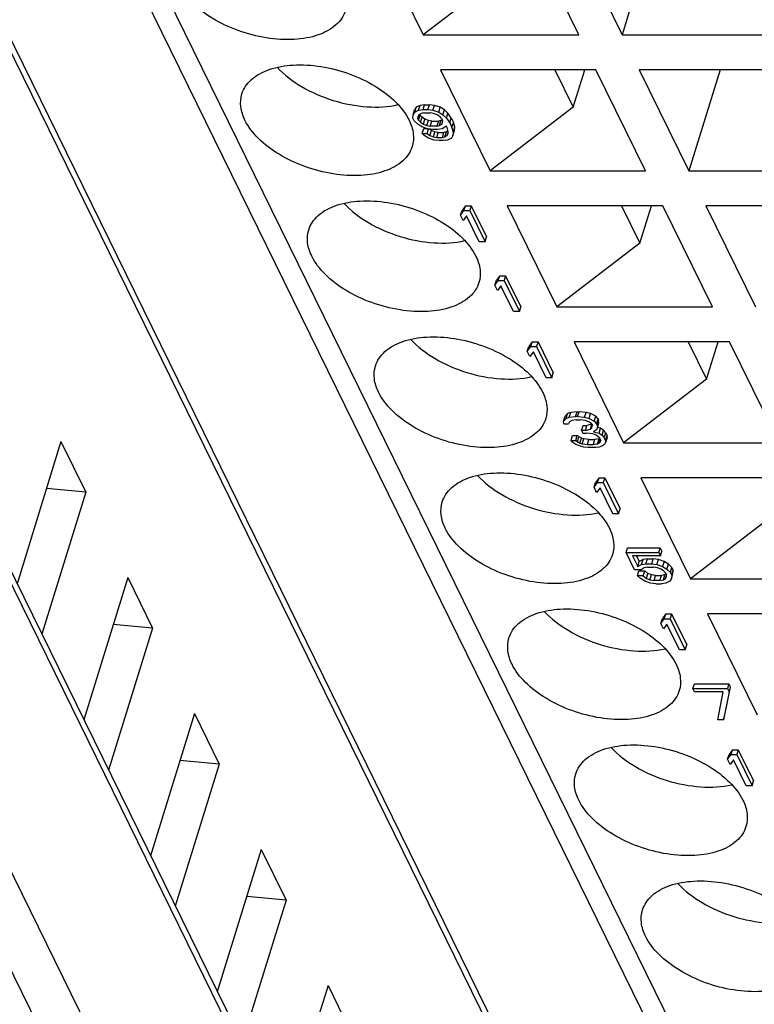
# Model space of a CAD drawing. Header units: millimetres. Extents: x 0 to 420, y 0 to 297.
# Tile 53 of 124: x 182.4 to 188.27, y 38.55 to 46.43. Entities that reach past the tile are written whole.
import ezdxf

# ---------------------------------------------------------------- set-up
doc = ezdxf.new("R2010")
doc.units = ezdxf.units.MM
doc.header["$LTSCALE"] = 23.1
doc.layers.get('0').update_dxf_attribs({"linetype": 'CONTINUOUS'})

msp = doc.modelspace()

# ---------------------------------------------------------------- linework, layer by layer
at = {"color": 9, "linetype": 'CONTINUOUS'}
for p, q in [((190.36924, 32.39635), (176.98334, 59.67393)), ((187.92874, 34.75102), (177.03874, 56.9425)), ((187.34083, 31.70123), (176.29831, 54.20351)), ((175.80037, 52.91393), (186.9649, 30.163)), ((186.67412, 29.96717), (175.50959, 52.71809))]:
    msp.add_line(p, q, dxfattribs=at)
at = {"color": 7, "linetype": 'CONTINUOUS'}
for p, q in [((177.03291, 57.05264), (187.9229, 34.86116)), ((176.2926, 54.31144), (187.33511, 31.80916)), ((191.2667, 30.93774), (181.65788, 50.51846)), ((185.22768, 47.11514), (185.62423, 46.30705)), ((186.86766, 46.30705), (186.4711, 47.11514)), ((186.8165, 47.11514), (187.21305, 46.30705)), ((187.46277, 47.11514), (187.21305, 46.30705)), ((186.28815, 46.81621), (185.62423, 46.30705)), ((185.62423, 46.30705), (186.86766, 46.30705)), ((187.21305, 46.30705), (188.45648, 46.30705)), ((187.00493, 46.02732), (185.7615, 46.02732)), ((185.7615, 46.02732), (186.15805, 45.21923)), ((186.67528, 46.02732), (186.82197, 45.72839)), ((186.82197, 45.72839), (186.91435, 46.02732)), ((187.40148, 45.21923), (187.00493, 46.02732)), ((188.59375, 46.02732), (187.35032, 46.02732)), ((187.35032, 46.02732), (187.74688, 45.21923)), ((187.9966, 46.02732), (187.74688, 45.21923)), ((185.54284, 45.66611), (185.55494, 45.70528)), ((185.54284, 45.66611), (185.55548, 45.68727)), ((185.56759, 45.72644), (185.55494, 45.70528)), ((185.55548, 45.68727), (185.56759, 45.72644)), ((185.55548, 45.68727), (185.58607, 45.70314)), ((185.59818, 45.74231), (185.56759, 45.72644)), ((185.58607, 45.70314), (185.59818, 45.74231)), ((185.58607, 45.70314), (185.62185, 45.70843)), ((185.60673, 45.67669), (185.58889, 45.66611)), ((185.63396, 45.7476), (185.59818, 45.74231)), ((185.62716, 45.68198), (185.60673, 45.67669)), ((185.62185, 45.70843), (185.63396, 45.7476)), ((185.62185, 45.70843), (185.66023, 45.70843)), ((185.62716, 45.68198), (185.68089, 45.68198)), ((185.63396, 45.7476), (185.67233, 45.7476)), ((185.66023, 45.70843), (185.67233, 45.7476)), ((185.66023, 45.70843), (185.70121, 45.70314)), ((185.71331, 45.74231), (185.67233, 45.7476)), ((185.70651, 45.67669), (185.68089, 45.68198)), ((185.70121, 45.70314), (185.71331, 45.74231)), ((185.70121, 45.70314), (185.74737, 45.68727)), ((185.73473, 45.66611), (185.70651, 45.67669)), ((185.75947, 45.72644), (185.71331, 45.74231)), ((185.74737, 45.68727), (185.75947, 45.72644)), ((185.74737, 45.68727), (185.78078, 45.66611)), ((185.79289, 45.70528), (185.75947, 45.72644)), ((185.78078, 45.66611), (185.79289, 45.70528)), ((185.82122, 45.67883), (185.79289, 45.70528)), ((185.80911, 45.63966), (185.82122, 45.67883)), ((185.84707, 45.64179), (185.82122, 45.67883)), ((186.82197, 45.72839), (186.15805, 45.21923)), ((185.54047, 45.63966), (185.54284, 45.66611)), ((185.55086, 45.6185), (185.54047, 45.63966)), ((185.57919, 45.59205), (185.55086, 45.6185)), ((185.58889, 45.66611), (185.58133, 45.65024)), ((185.58133, 45.65024), (185.58144, 45.63437)), ((185.58144, 45.63437), (185.59178, 45.66782)), ((185.58664, 45.62379), (185.58144, 45.63437)), ((185.58664, 45.62379), (185.59874, 45.66295)), ((185.58664, 45.62379), (185.6021, 45.60792)), ((185.59532, 45.66992), (185.59874, 45.66295)), ((185.6142, 45.64708), (185.59874, 45.66295)), ((185.6021, 45.60792), (185.6142, 45.64708)), ((185.6021, 45.60792), (185.62524, 45.59205)), ((185.63734, 45.63121), (185.6142, 45.64708)), ((185.62524, 45.59205), (185.63734, 45.63121)), ((185.66556, 45.62063), (185.63734, 45.63121)), ((185.65346, 45.58147), (185.66556, 45.62063)), ((185.69118, 45.61534), (185.66556, 45.62063)), ((185.67908, 45.57618), (185.69118, 45.61534)), ((185.69118, 45.61534), (185.74491, 45.61534)), ((185.74491, 45.61534), (185.73281, 45.57618)), ((185.75787, 45.65024), (185.73473, 45.66611)), ((185.76534, 45.62063), (185.74491, 45.61534)), ((185.75324, 45.58147), (185.76534, 45.62063)), ((185.77333, 45.63437), (185.75787, 45.65024)), ((185.77675, 45.6274), (185.76534, 45.62063)), ((185.77858, 45.61633), (185.77107, 45.59205)), ((185.77107, 45.59205), (185.77864, 45.60792)), ((185.77333, 45.63437), (185.77852, 45.62379)), ((185.77864, 45.60792), (185.77852, 45.62379)), ((185.78078, 45.66611), (185.80911, 45.63966)), ((185.80911, 45.63966), (185.83496, 45.60263)), ((185.83496, 45.60263), (185.84707, 45.64179)), ((185.83496, 45.60263), (185.85313, 45.5656)), ((185.84707, 45.64179), (185.86524, 45.60476)), ((185.85313, 45.5656), (185.86524, 45.60476)), ((185.87573, 45.56773), (185.86524, 45.60476)), ((185.6126, 45.57089), (185.57919, 45.59205)), ((185.65876, 45.55501), (185.6126, 45.57089)), ((185.61553, 45.51798), (185.62764, 45.55715)), ((185.61553, 45.51798), (185.65391, 45.51798)), ((185.631, 45.50211), (185.61553, 45.51798)), ((185.62524, 45.59205), (185.65346, 45.58147)), ((185.62764, 45.55715), (185.65256, 45.55715)), ((185.65346, 45.58147), (185.67908, 45.57618)), ((185.65391, 45.51798), (185.6651, 45.5542)), ((185.65391, 45.51798), (185.67705, 45.50211)), ((185.69974, 45.54972), (185.65876, 45.55501)), ((185.68915, 45.54128), (185.67153, 45.55337)), ((185.67705, 45.50211), (185.68915, 45.54128)), ((185.73281, 45.57618), (185.67908, 45.57618)), ((185.71737, 45.5307), (185.68915, 45.54128)), ((185.73811, 45.54972), (185.69974, 45.54972)), ((185.70527, 45.49153), (185.71737, 45.5307)), ((185.74299, 45.52541), (185.71737, 45.5307)), ((185.73089, 45.48624), (185.74299, 45.52541)), ((185.73281, 45.57618), (185.75324, 45.58147)), ((185.7739, 45.55501), (185.73811, 45.54972)), ((185.74299, 45.52541), (185.78905, 45.52541)), ((185.75324, 45.58147), (185.77107, 45.59205)), ((185.80956, 45.57618), (185.7739, 45.55501)), ((185.77694, 45.48624), (185.78905, 45.52541)), ((185.80948, 45.5307), (185.78905, 45.52541)), ((185.79737, 45.49153), (185.80948, 45.5307)), ((185.82165, 45.53792), (185.80948, 45.5307)), ((185.81476, 45.5656), (185.80956, 45.57618)), ((185.82266, 45.53385), (185.81476, 45.5656)), ((185.81521, 45.50211), (185.82271, 45.52639)), ((185.81521, 45.50211), (185.82277, 45.51798)), ((185.82277, 45.51798), (185.82266, 45.53385)), ((185.85313, 45.5656), (185.86363, 45.52856)), ((185.86126, 45.50211), (185.87336, 45.54128)), ((185.86363, 45.52856), (185.86126, 45.50211)), ((185.86363, 45.52856), (185.87573, 45.56773)), ((185.87336, 45.54128), (185.87573, 45.56773)), ((185.66441, 45.48095), (185.631, 45.50211)), ((185.71057, 45.46508), (185.66441, 45.48095)), ((185.67705, 45.50211), (185.70527, 45.49153)), ((185.70527, 45.49153), (185.73089, 45.48624)), ((185.75155, 45.45979), (185.71057, 45.46508)), ((185.73089, 45.48624), (185.77694, 45.48624)), ((185.78225, 45.45979), (185.75155, 45.45979)), ((185.77694, 45.48624), (185.79737, 45.49153)), ((185.81803, 45.46508), (185.78225, 45.45979)), ((185.79737, 45.49153), (185.81521, 45.50211)), ((185.84862, 45.48095), (185.81803, 45.46508)), ((185.86126, 45.50211), (185.84862, 45.48095)), ((186.15805, 45.21923), (187.40148, 45.21923)), ((187.74688, 45.21923), (188.9903, 45.21923)), ((185.92145, 44.86331), (185.93355, 44.90247)), ((185.92145, 44.86331), (185.94933, 44.90034)), ((185.96143, 44.93951), (185.93355, 44.90247)), ((185.94933, 44.90034), (185.96143, 44.93951)), ((185.94933, 44.90034), (185.99538, 44.90034)), ((185.96143, 44.93951), (186.00749, 44.93951)), ((186.00749, 44.93951), (185.99538, 44.90034)), ((185.99538, 44.90034), (186.1174, 44.6517)), ((186.00749, 44.93951), (186.1295, 44.69086)), ((187.53875, 44.93951), (186.29532, 44.93951)), ((186.29532, 44.93951), (186.69188, 44.13141)), ((187.2091, 44.93951), (187.3558, 44.64058)), ((187.3558, 44.64058), (187.44817, 44.93951)), ((187.9353, 44.13141), (187.53875, 44.93951)), ((189.12757, 44.93951), (187.88415, 44.93951)), ((187.88415, 44.93951), (188.2807, 44.13141)), ((185.94222, 44.82099), (185.92145, 44.86331)), ((185.9701, 44.85802), (185.94222, 44.82099)), ((186.07135, 44.6517), (185.9701, 44.85802)), ((186.1174, 44.6517), (186.07135, 44.6517)), ((186.1174, 44.6517), (186.1295, 44.69086)), ((187.3558, 44.64058), (186.69188, 44.13141)), ((186.19599, 44.30386), (186.20809, 44.34303)), ((186.19599, 44.30386), (186.22387, 44.34089)), ((186.23597, 44.38006), (186.20809, 44.34303)), ((186.22387, 44.34089), (186.23597, 44.38006)), ((186.22387, 44.34089), (186.26992, 44.34089)), ((186.23597, 44.38006), (186.28202, 44.38006)), ((186.28202, 44.38006), (186.26992, 44.34089)), ((186.26992, 44.34089), (186.39194, 44.09225)), ((186.28202, 44.38006), (186.40404, 44.13141)), ((186.21676, 44.26154), (186.19599, 44.30386)), ((186.24464, 44.29857), (186.21676, 44.26154)), ((186.34588, 44.09225), (186.24464, 44.29857)), ((186.39194, 44.09225), (186.40404, 44.13141)), ((186.69188, 44.13141), (187.9353, 44.13141)), ((186.39194, 44.09225), (186.34588, 44.09225)), ((186.45527, 43.77549), (186.46738, 43.81466)), ((186.45527, 43.77549), (186.48315, 43.81252)), ((186.49526, 43.85169), (186.46738, 43.81466)), ((186.48315, 43.81252), (186.49526, 43.85169)), ((186.48315, 43.81252), (186.52921, 43.81252)), ((186.49526, 43.85169), (186.54131, 43.85169)), ((186.54131, 43.85169), (186.52921, 43.81252)), ((186.52921, 43.81252), (186.65122, 43.56388)), ((186.54131, 43.85169), (186.66333, 43.60305)), ((188.07257, 43.85169), (186.82915, 43.85169)), ((186.82915, 43.85169), (187.2257, 43.0436)), ((187.74293, 43.85169), (187.88962, 43.55276)), ((187.88962, 43.55276), (187.982, 43.85169)), ((188.46913, 43.0436), (188.07257, 43.85169)), ((186.47604, 43.73317), (186.45527, 43.77549)), ((186.50392, 43.7702), (186.47604, 43.73317)), ((186.60517, 43.56388), (186.50392, 43.7702)), ((186.65122, 43.56388), (186.60517, 43.56388)), ((186.65122, 43.56388), (186.66333, 43.60305)), ((187.88962, 43.55276), (187.2257, 43.0436)), ((186.74516, 43.21604), (186.75726, 43.25521)), ((186.74516, 43.21604), (186.76548, 43.2372)), ((186.77758, 43.27637), (186.75726, 43.25521)), ((186.76548, 43.2372), (186.77758, 43.27637)), ((186.76548, 43.2372), (186.79099, 43.24778)), ((186.80309, 43.28695), (186.77758, 43.27637)), ((186.79099, 43.24778), (186.80309, 43.28695)), ((186.79099, 43.24778), (186.84212, 43.25307)), ((186.85422, 43.29224), (186.80309, 43.28695)), ((186.84212, 43.25307), (186.85422, 43.29224)), ((186.85747, 43.25307), (186.84212, 43.25307)), ((186.85422, 43.29224), (186.86957, 43.29224)), ((186.85747, 43.25307), (186.86957, 43.29224)), ((186.85747, 43.25307), (186.9138, 43.24778)), ((186.9259, 43.28695), (186.86957, 43.29224)), ((186.9138, 43.24778), (186.9259, 43.28695)), ((186.9138, 43.24778), (186.94969, 43.2372)), ((186.96179, 43.27637), (186.9259, 43.28695)), ((186.94969, 43.2372), (186.96179, 43.27637)), ((186.94969, 43.2372), (186.99078, 43.21604)), ((187.00288, 43.25521), (186.96179, 43.27637)), ((186.99078, 43.21604), (187.00288, 43.25521)), ((187.02094, 43.23405), (187.00288, 43.25521)), ((187.00884, 43.19488), (187.02094, 43.23405)), ((187.02094, 43.23405), (187.02613, 43.22347)), ((186.74787, 43.19488), (186.74516, 43.21604)), ((186.74787, 43.19488), (186.78625, 43.19488)), ((186.79381, 43.21075), (186.78625, 43.19488)), ((186.81164, 43.22133), (186.79381, 43.21075)), ((186.84743, 43.22662), (186.81164, 43.22133)), ((186.84743, 43.22662), (186.87813, 43.22662)), ((186.9191, 43.22133), (186.87813, 43.22662)), ((186.88896, 43.14198), (186.90107, 43.18114)), ((186.90107, 43.18114), (186.93177, 43.18114)), ((186.94732, 43.21075), (186.9191, 43.22133)), ((186.91967, 43.14198), (186.93177, 43.18114)), ((186.97208, 43.19158), (186.93177, 43.18114)), ((186.97046, 43.19488), (186.94732, 43.21075)), ((186.96053, 43.15256), (186.97239, 43.19095)), ((186.96053, 43.15256), (186.97068, 43.16314)), ((186.97046, 43.19488), (186.97565, 43.1843)), ((186.97068, 43.16314), (186.97565, 43.1843)), ((186.99078, 43.21604), (187.00884, 43.19488)), ((187.01403, 43.1843), (187.00884, 43.19488)), ((187.01674, 43.16314), (187.00918, 43.14727)), ((187.01403, 43.1843), (187.02613, 43.22347)), ((187.01403, 43.1843), (187.01674, 43.16314)), ((187.01674, 43.16314), (187.02884, 43.20231)), ((187.04193, 43.15998), (187.01759, 43.16589)), ((187.02884, 43.20231), (187.02613, 43.22347)), ((187.02983, 43.12082), (187.04193, 43.15998)), ((187.06507, 43.14411), (187.04193, 43.15998)), ((186.8051, 43.06262), (186.8172, 43.10179)), ((186.8172, 43.10179), (186.85558, 43.10179)), ((186.84347, 43.06262), (186.85558, 43.10179)), ((186.86844, 43.09121), (186.85558, 43.10179)), ((186.85634, 43.05204), (186.86844, 43.09121)), ((186.88899, 43.08063), (186.86844, 43.09121)), ((186.87688, 43.04146), (186.88899, 43.08063)), ((186.91967, 43.14198), (186.88896, 43.14198)), ((186.88896, 43.14198), (186.89935, 43.12082)), ((186.90694, 43.07534), (186.88899, 43.08063)), ((186.89935, 43.12082), (186.93005, 43.12082)), ((186.91967, 43.14198), (186.96053, 43.15256)), ((186.9787, 43.11553), (186.93005, 43.12082)), ((187.00692, 43.10495), (186.9787, 43.11553)), ((187.00918, 43.14727), (186.98626, 43.1314)), ((186.98626, 43.1314), (187.02983, 43.12082)), ((187.03265, 43.08378), (187.00692, 43.10495)), ((187.0356, 43.07777), (187.02974, 43.07534)), ((187.02983, 43.12082), (187.05297, 43.10495)), ((187.03265, 43.08378), (187.04304, 43.06262)), ((187.05297, 43.10495), (187.06507, 43.14411)), ((187.05297, 43.10495), (187.07103, 43.08378)), ((187.08313, 43.12295), (187.06507, 43.14411)), ((187.07103, 43.08378), (187.08313, 43.12295)), ((187.08141, 43.06262), (187.07103, 43.08378)), ((187.08141, 43.06262), (187.09352, 43.10179)), ((187.09363, 43.08592), (187.08153, 43.04675)), ((187.08313, 43.12295), (187.09352, 43.10179)), ((187.09363, 43.08592), (187.09352, 43.10179)), ((182.72674, 43.05369), (182.37525, 41.91629)), ((182.72674, 43.05369), (182.92501, 42.64964)), ((186.8051, 43.06262), (186.84347, 43.06262)), ((186.82056, 43.04675), (186.8051, 43.06262)), ((186.8437, 43.03088), (186.82056, 43.04675)), ((186.84347, 43.06262), (186.85634, 43.05204)), ((186.87192, 43.0203), (186.8437, 43.03088)), ((186.85634, 43.05204), (186.87688, 43.04146)), ((186.90781, 43.00972), (186.87192, 43.0203)), ((186.87688, 43.04146), (186.89483, 43.03617)), ((186.89483, 43.03617), (186.90694, 43.07534)), ((186.89483, 43.03617), (186.93581, 43.03088)), ((186.94791, 43.07005), (186.90694, 43.07534)), ((186.94111, 43.00443), (186.90781, 43.00972)), ((186.93581, 43.03088), (186.94791, 43.07005)), ((186.93581, 43.03088), (186.98186, 43.03088)), ((187.00251, 43.00443), (186.94111, 43.00443)), ((186.94791, 43.07005), (186.99396, 43.07005)), ((186.99396, 43.07005), (186.98186, 43.03088)), ((186.98186, 43.03088), (187.01764, 43.03617)), ((187.02974, 43.07534), (186.99396, 43.07005)), ((187.03062, 43.00972), (187.00251, 43.00443)), ((187.01764, 43.03617), (187.02974, 43.07534)), ((187.01764, 43.03617), (187.0304, 43.04146)), ((187.0304, 43.04146), (187.03929, 43.07025)), ((187.0304, 43.04146), (187.04055, 43.05204)), ((187.05613, 43.0203), (187.03062, 43.00972)), ((187.04055, 43.05204), (187.04304, 43.06262)), ((187.07396, 43.03088), (187.05613, 43.0203)), ((187.08153, 43.04675), (187.07396, 43.03088)), ((187.08141, 43.06262), (187.08153, 43.04675)), ((187.2257, 43.0436), (188.46913, 43.0436)), ((187.02908, 42.76387), (187.0012, 42.72684)), ((187.01698, 42.72471), (187.02908, 42.76387)), ((187.02908, 42.76387), (187.07513, 42.76387)), ((187.07513, 42.76387), (187.06303, 42.72471)), ((187.07513, 42.76387), (187.19715, 42.51523)), ((188.6064, 42.76387), (187.36297, 42.76387)), ((187.36297, 42.76387), (187.75952, 41.95578)), ((186.9891, 42.68767), (187.0012, 42.72684)), ((186.9891, 42.68767), (187.01698, 42.72471)), ((187.00986, 42.64535), (186.9891, 42.68767)), ((187.03774, 42.68238), (187.00986, 42.64535)), ((187.01698, 42.72471), (187.06303, 42.72471)), ((187.13899, 42.47606), (187.03774, 42.68238)), ((187.06303, 42.72471), (187.18505, 42.47606)), ((182.92501, 42.64964), (182.57353, 41.51224)), ((182.92501, 42.64964), (182.61044, 42.67734)), ((187.18505, 42.47606), (187.13899, 42.47606)), ((187.18505, 42.47606), (187.19715, 42.51523)), ((188.42344, 42.46494), (187.75952, 41.95578)), ((187.24546, 42.16526), (187.25756, 42.20442)), ((187.24546, 42.16526), (187.50643, 42.16526)), ((187.31296, 42.02771), (187.24546, 42.16526)), ((187.25756, 42.20442), (187.51853, 42.20442)), ((187.51941, 42.1388), (187.29682, 42.1388)), ((187.29682, 42.1388), (187.33836, 42.05416)), ((187.32814, 42.1388), (187.35046, 42.09333)), ((187.50643, 42.16526), (187.51853, 42.20442)), ((187.50643, 42.16526), (187.51941, 42.1388)), ((187.51853, 42.20442), (187.53151, 42.17797)), ((187.51941, 42.1388), (187.53151, 42.17797)), ((187.33836, 42.05416), (187.35046, 42.09333)), ((187.33836, 42.05416), (187.36894, 42.07003)), ((187.38105, 42.1092), (187.35046, 42.09333)), ((187.36894, 42.07003), (187.38105, 42.1092)), ((187.36894, 42.07003), (187.40473, 42.07532)), ((187.41683, 42.11449), (187.38105, 42.1092)), ((187.40473, 42.07532), (187.41683, 42.11449)), ((187.40473, 42.07532), (187.45078, 42.07532)), ((187.41683, 42.11449), (187.46288, 42.11449)), ((187.45078, 42.07532), (187.46288, 42.11449)), ((187.45078, 42.07532), (187.49175, 42.07003)), ((187.50386, 42.1092), (187.46288, 42.11449)), ((187.49175, 42.07003), (187.50386, 42.1092)), ((187.49175, 42.07003), (187.53792, 42.05416)), ((187.55002, 42.09333), (187.50386, 42.1092)), ((187.55002, 42.09333), (187.53792, 42.05416)), ((187.53792, 42.05416), (187.57133, 42.033)), ((187.58343, 42.07217), (187.55002, 42.09333)), ((187.57133, 42.033), (187.58343, 42.07217)), ((187.61176, 42.04571), (187.58343, 42.07217)), ((187.36669, 42.02771), (187.31296, 42.02771)), ((187.33632, 41.9801), (187.34843, 42.01926)), ((187.38238, 41.9801), (187.33632, 41.9801)), ((187.36206, 41.95893), (187.33632, 41.9801)), ((187.34843, 42.01926), (187.39448, 42.01926)), ((187.3896, 42.04358), (187.36669, 42.02771)), ((187.38238, 41.9801), (187.39448, 42.01926)), ((187.38238, 41.9801), (187.40811, 41.95893)), ((187.41771, 42.04887), (187.3896, 42.04358)), ((187.42022, 41.9981), (187.39448, 42.01926)), ((187.40811, 41.95893), (187.42022, 41.9981)), ((187.41771, 42.04887), (187.46376, 42.04887)), ((187.44843, 41.98752), (187.42022, 41.9981)), ((187.43633, 41.94835), (187.44843, 41.98752)), ((187.48173, 41.98223), (187.44843, 41.98752)), ((187.49706, 42.04358), (187.46376, 42.04887)), ((187.46963, 41.94306), (187.48173, 41.98223)), ((187.48173, 41.98223), (187.52779, 41.98223)), ((187.52528, 42.033), (187.49706, 42.04358)), ((187.51568, 41.94306), (187.52779, 41.98223)), ((187.54842, 42.01713), (187.52528, 42.033)), ((187.55589, 41.98752), (187.52779, 41.98223)), ((187.54379, 41.94835), (187.55589, 41.98752)), ((187.56388, 42.00126), (187.54842, 42.01713)), ((187.5673, 41.99429), (187.55589, 41.98752)), ((187.56162, 41.95893), (187.56913, 41.98321)), ((187.56162, 41.95893), (187.56918, 41.97481)), ((187.56388, 42.00126), (187.56907, 41.99068)), ((187.56918, 41.97481), (187.56907, 41.99068)), ((187.57133, 42.033), (187.59966, 42.00655)), ((187.59966, 42.00655), (187.61176, 42.04571)), ((187.61005, 41.98539), (187.59966, 42.00655)), ((187.60768, 41.95893), (187.61978, 41.9981)), ((187.61005, 41.98539), (187.60768, 41.95893)), ((187.61005, 41.98539), (187.62215, 42.02455)), ((187.61176, 42.04571), (187.62215, 42.02455)), ((187.61978, 41.9981), (187.62215, 42.02455)), ((183.26056, 41.96587), (182.90908, 40.82847)), ((183.26056, 41.96587), (183.45884, 41.56183)), ((187.39547, 41.93777), (187.36206, 41.95893)), ((187.44164, 41.9219), (187.39547, 41.93777)), ((187.40811, 41.95893), (187.43633, 41.94835)), ((187.43633, 41.94835), (187.46963, 41.94306)), ((187.48261, 41.91661), (187.44164, 41.9219)), ((187.51568, 41.94306), (187.46963, 41.94306)), ((187.48261, 41.91661), (187.52866, 41.91661)), ((187.51568, 41.94306), (187.54379, 41.94835)), ((187.56444, 41.9219), (187.52866, 41.91661)), ((187.54379, 41.94835), (187.56162, 41.95893)), ((187.59503, 41.93777), (187.56444, 41.9219)), ((187.60768, 41.95893), (187.59503, 41.93777)), ((187.75952, 41.95578), (189.00295, 41.95578)), ((187.56327, 41.67531), (187.53539, 41.63828)), ((187.55116, 41.63615), (187.56327, 41.67531)), ((187.56327, 41.67531), (187.60932, 41.67531)), ((187.60932, 41.67531), (187.59722, 41.63615)), ((187.60932, 41.67531), (187.73134, 41.42667)), ((189.14022, 41.67605), (187.89679, 41.67605)), ((187.89679, 41.67605), (188.29335, 40.86796)), ((183.45884, 41.56183), (183.14426, 41.58953)), ((187.52328, 41.59911), (187.53539, 41.63828)), ((187.52328, 41.59911), (187.55116, 41.63615)), ((187.54405, 41.55679), (187.52328, 41.59911)), ((187.57193, 41.59382), (187.54405, 41.55679)), ((187.55116, 41.63615), (187.59722, 41.63615)), ((187.67318, 41.3875), (187.57193, 41.59382)), ((187.59722, 41.63615), (187.71923, 41.3875)), ((183.45884, 41.56183), (183.10735, 40.42442)), ((187.71923, 41.3875), (187.73134, 41.42667)), ((187.71923, 41.3875), (187.67318, 41.3875)), ((187.77928, 41.07744), (187.79139, 41.11661)), ((187.79139, 41.11661), (188.0677, 41.11661)), ((188.0677, 41.11661), (188.0556, 41.07744)), ((188.0677, 41.11661), (188.08069, 41.09015)), ((187.77928, 41.07744), (188.0556, 41.07744)), ((187.79226, 41.05099), (187.77928, 41.07744)), ((188.02253, 41.05099), (187.79226, 41.05099)), ((187.97806, 40.8288), (188.02253, 41.05099)), ((188.06858, 41.05099), (188.02411, 40.8288)), ((188.03621, 40.86796), (188.08069, 41.09015)), ((188.0556, 41.07744), (188.06858, 41.05099)), ((188.06858, 41.05099), (188.08069, 41.09015)), ((183.79438, 40.87806), (183.4429, 39.74065)), ((183.79438, 40.87806), (183.99266, 40.47401)), ((188.02411, 40.8288), (187.97806, 40.8288)), ((188.02411, 40.8288), (188.03621, 40.86796)), ((188.09673, 40.58824), (188.06884, 40.5512)), ((188.08462, 40.54907), (188.09673, 40.58824)), ((188.09673, 40.58824), (188.14278, 40.58824)), ((188.14278, 40.58824), (188.13068, 40.54907)), ((188.14278, 40.58824), (188.2648, 40.33959)), ((183.99266, 40.47401), (183.67808, 40.50171)), ((188.05674, 40.51204), (188.06884, 40.5512)), ((188.05674, 40.51204), (188.08462, 40.54907)), ((188.07751, 40.46972), (188.05674, 40.51204)), ((188.10539, 40.50675), (188.07751, 40.46972)), ((188.08462, 40.54907), (188.13068, 40.54907)), ((188.20664, 40.30043), (188.10539, 40.50675)), ((188.13068, 40.54907), (188.25269, 40.30043)), ((183.99266, 40.47401), (183.64118, 39.33661)), ((188.25269, 40.30043), (188.2648, 40.33959)), ((188.25269, 40.30043), (188.20664, 40.30043)), ((184.32821, 39.79024), (183.97672, 38.65284)), ((184.32821, 39.79024), (184.52648, 39.38619)), ((184.52648, 39.38619), (184.175, 38.24879)), ((184.52648, 39.38619), (184.21191, 39.41389)), ((184.86203, 38.70242), (184.51055, 37.56502)), ((184.86203, 38.70242), (185.06031, 38.29837))]:
    msp.add_line(p, q, dxfattribs=at)
for points, knots in [([(185.00141, 46.50073), (184.99473, 46.47912), (184.9743, 46.43658), (184.90676, 46.36053), (184.77583, 46.2929), (184.58344, 46.26141), (184.36532, 46.27515), (184.14294, 46.33296), (183.9384, 46.42905), (183.77226, 46.55344), (183.69068, 46.65758), (183.66442, 46.7111)], [0, 0, 0, 0, 0.0431922, 0.0886677, 0.1921566, 0.316387, 0.4574241, 0.6064368, 0.7527202, 0.8861677, 1, 1, 1, 1]), ([(184.17376, 45.83364), (184.18044, 45.85525), (184.20087, 45.89779), (184.26841, 45.97384), (184.39934, 46.04147), (184.59173, 46.07296), (184.80985, 46.05923), (185.03223, 46.00141), (185.23677, 45.90532), (185.40291, 45.78093), (185.48449, 45.67679), (185.51075, 45.62328)], [0, 0, 0, 0, 0.0431922, 0.0886677, 0.1921566, 0.316387, 0.4574241, 0.6064368, 0.7527202, 0.8861677, 1, 1, 1, 1]), ([(184.4559, 46.0464), (184.51224, 45.98563), (184.65417, 45.87866), (184.90097, 45.77221), (185.1648, 45.72103), (185.34227, 45.72947), (185.42302, 45.74792)], [0, 0, 0, 0, 0.2370078, 0.5000835, 0.7631094, 1, 1, 1, 1]), ([(184.19824, 45.62328), (184.18158, 45.65722), (184.15826, 45.72689), (184.1637, 45.80107), (184.17376, 45.83364)], [0, 0, 0, 0, 0.5258845, 1, 1, 1, 1]), ([(185.53523, 45.41291), (185.52856, 45.3913), (185.50812, 45.34876), (185.44059, 45.27271), (185.30965, 45.20508), (185.11727, 45.1736), (184.89915, 45.18733), (184.67676, 45.24514), (184.47222, 45.34123), (184.30609, 45.46563), (184.2245, 45.56976), (184.19824, 45.62328)], [0, 0, 0, 0, 0.0431922, 0.0886677, 0.1921566, 0.316387, 0.4574241, 0.6064368, 0.7527202, 0.8861677, 1, 1, 1, 1]), ([(185.51075, 45.62328), (185.52741, 45.58933), (185.55073, 45.51967), (185.5453, 45.44549), (185.53523, 45.41291)], [0, 0, 0, 0, 0.5258845, 1, 1, 1, 1]), ([(184.70759, 44.74582), (184.71426, 44.76743), (184.73469, 44.80997), (184.80223, 44.88602), (184.93317, 44.95366), (185.12555, 44.98514), (185.34367, 44.97141), (185.56605, 44.91359), (185.7706, 44.81751), (185.93673, 44.69311), (186.01831, 44.58898), (186.04458, 44.53546)], [0, 0, 0, 0, 0.0431922, 0.0886677, 0.1921566, 0.316387, 0.4574241, 0.6064368, 0.7527202, 0.8861677, 1, 1, 1, 1]), ([(184.98972, 44.95859), (185.04606, 44.89781), (185.188, 44.79084), (185.43479, 44.68439), (185.69862, 44.63321), (185.87609, 44.64165), (185.95684, 44.66011)], [0, 0, 0, 0, 0.2370078, 0.5000835, 0.7631094, 1, 1, 1, 1]), ([(184.73206, 44.53546), (184.71541, 44.56941), (184.69209, 44.63907), (184.69752, 44.71325), (184.70759, 44.74582)], [0, 0, 0, 0, 0.5258845, 1, 1, 1, 1]), ([(186.06906, 44.3251), (186.06238, 44.30349), (186.04195, 44.26095), (185.97441, 44.1849), (185.84347, 44.11726), (185.65109, 44.08578), (185.43297, 44.09951), (185.21059, 44.15733), (185.00604, 44.25342), (184.83991, 44.37781), (184.75833, 44.48194), (184.73206, 44.53546)], [0, 0, 0, 0, 0.0431922, 0.0886677, 0.1921566, 0.316387, 0.4574241, 0.6064368, 0.7527202, 0.8861677, 1, 1, 1, 1]), ([(186.04458, 44.53546), (186.06124, 44.50151), (186.08455, 44.43185), (186.07912, 44.35767), (186.06906, 44.3251)], [0, 0, 0, 0, 0.5258845, 1, 1, 1, 1]), ([(185.24141, 43.65801), (185.24809, 43.67962), (185.26852, 43.72216), (185.33605, 43.79821), (185.46699, 43.86584), (185.65938, 43.89732), (185.8775, 43.88359), (186.09988, 43.82578), (186.30442, 43.72969), (186.47056, 43.6053), (186.55214, 43.50116), (186.5784, 43.44764)], [0, 0, 0, 0, 0.0431922, 0.0886677, 0.1921566, 0.316387, 0.4574241, 0.6064368, 0.7527202, 0.8861677, 1, 1, 1, 1]), ([(185.52354, 43.87077), (185.57988, 43.80999), (185.72182, 43.70303), (185.96862, 43.59657), (186.23245, 43.54539), (186.40992, 43.55384), (186.49067, 43.57229)], [0, 0, 0, 0, 0.2370078, 0.5000835, 0.7631094, 1, 1, 1, 1]), ([(185.26589, 43.44764), (185.24923, 43.48159), (185.22591, 43.55125), (185.23135, 43.62543), (185.24141, 43.65801)], [0, 0, 0, 0, 0.5258845, 1, 1, 1, 1]), ([(186.60288, 43.23728), (186.5962, 43.21567), (186.57577, 43.17313), (186.50823, 43.09708), (186.3773, 43.02945), (186.18491, 42.99796), (185.96679, 43.01169), (185.74441, 43.06951), (185.53987, 43.1656), (185.37373, 43.28999), (185.29215, 43.39413), (185.26589, 43.44764)], [0, 0, 0, 0, 0.0431922, 0.0886677, 0.1921566, 0.316387, 0.4574241, 0.6064368, 0.7527202, 0.8861677, 1, 1, 1, 1]), ([(186.5784, 43.44764), (186.59506, 43.4137), (186.61838, 43.34404), (186.61294, 43.26985), (186.60288, 43.23728)], [0, 0, 0, 0, 0.5258845, 1, 1, 1, 1]), ([(185.77523, 42.57019), (185.78191, 42.5918), (185.80234, 42.63434), (185.86988, 42.71039), (186.00081, 42.77802), (186.1932, 42.80951), (186.41132, 42.79577), (186.6337, 42.73796), (186.83824, 42.64187), (187.00438, 42.51748), (187.08596, 42.41334), (187.11222, 42.35983)], [0, 0, 0, 0, 0.0431922, 0.0886677, 0.1921566, 0.316387, 0.4574241, 0.6064368, 0.7527202, 0.8861677, 1, 1, 1, 1]), ([(186.05737, 42.78295), (186.11371, 42.72218), (186.25564, 42.61521), (186.50244, 42.50875), (186.76627, 42.45758), (186.94374, 42.46602), (187.02449, 42.48447)], [0, 0, 0, 0, 0.2370078, 0.5000835, 0.7631094, 1, 1, 1, 1]), ([(185.79971, 42.35983), (185.78305, 42.39377), (185.75973, 42.46343), (185.76517, 42.53762), (185.77523, 42.57019)], [0, 0, 0, 0, 0.5258845, 1, 1, 1, 1]), ([(187.1367, 42.14946), (187.13003, 42.12785), (187.10959, 42.08531), (187.04206, 42.00926), (186.91112, 41.94163), (186.71874, 41.91014), (186.50062, 41.92388), (186.27823, 41.98169), (186.07369, 42.07778), (185.90756, 42.20217), (185.82597, 42.30631), (185.79971, 42.35983)], [0, 0, 0, 0, 0.0431922, 0.0886677, 0.1921566, 0.316387, 0.4574241, 0.6064368, 0.7527202, 0.8861677, 1, 1, 1, 1]), ([(187.11222, 42.35983), (187.12888, 42.32588), (187.1522, 42.25622), (187.14677, 42.18203), (187.1367, 42.14946)], [0, 0, 0, 0, 0.5258845, 1, 1, 1, 1]), ([(186.30905, 41.48237), (186.31573, 41.50398), (186.33616, 41.54652), (186.4037, 41.62257), (186.53464, 41.6902), (186.72702, 41.72169), (186.94514, 41.70796), (187.16752, 41.65014), (187.37207, 41.55405), (187.5382, 41.42966), (187.61978, 41.32552), (187.64605, 41.27201)], [0, 0, 0, 0, 0.0431922, 0.0886677, 0.1921566, 0.316387, 0.4574241, 0.6064368, 0.7527202, 0.8861677, 1, 1, 1, 1]), ([(186.59119, 41.69513), (186.64753, 41.63436), (186.78947, 41.52739), (187.03626, 41.42094), (187.30009, 41.36976), (187.47756, 41.3782), (187.55831, 41.39665)], [0, 0, 0, 0, 0.2370078, 0.5000835, 0.7631094, 1, 1, 1, 1]), ([(186.33353, 41.27201), (186.31688, 41.30595), (186.29356, 41.37562), (186.29899, 41.4498), (186.30905, 41.48237)], [0, 0, 0, 0, 0.5258845, 1, 1, 1, 1]), ([(187.67053, 41.06164), (187.66385, 41.04003), (187.64342, 40.99749), (187.57588, 40.92144), (187.44494, 40.85381), (187.25256, 40.82233), (187.03444, 40.83606), (186.81206, 40.89387), (186.60751, 40.98996), (186.44138, 41.11436), (186.3598, 41.21849), (186.33353, 41.27201)], [0, 0, 0, 0, 0.0431922, 0.0886677, 0.1921566, 0.316387, 0.4574241, 0.6064368, 0.7527202, 0.8861677, 1, 1, 1, 1]), ([(187.64605, 41.27201), (187.66271, 41.23806), (187.68602, 41.1684), (187.68059, 41.09422), (187.67053, 41.06164)], [0, 0, 0, 0, 0.5258845, 1, 1, 1, 1]), ([(186.84288, 40.39455), (186.84955, 40.41617), (186.86999, 40.4587), (186.93752, 40.53475), (187.06846, 40.60239), (187.26084, 40.63387), (187.47897, 40.62014), (187.70135, 40.56232), (187.90589, 40.46624), (188.07203, 40.34184), (188.15361, 40.23771), (188.17987, 40.18419)], [0, 0, 0, 0, 0.0431922, 0.0886677, 0.1921566, 0.316387, 0.4574241, 0.6064368, 0.7527202, 0.8861677, 1, 1, 1, 1]), ([(187.12501, 40.60732), (187.18135, 40.54654), (187.32329, 40.43958), (187.57009, 40.33312), (187.83392, 40.28194), (188.01139, 40.29038), (188.09214, 40.30884)], [0, 0, 0, 0, 0.2370078, 0.5000835, 0.7631094, 1, 1, 1, 1]), ([(186.86736, 40.18419), (186.8507, 40.21814), (186.82738, 40.2878), (186.83282, 40.36198), (186.84288, 40.39455)], [0, 0, 0, 0, 0.5258845, 1, 1, 1, 1]), ([(188.20435, 39.97383), (188.19767, 39.95222), (188.17724, 39.90968), (188.1097, 39.83363), (187.97877, 39.76599), (187.78638, 39.73451), (187.56826, 39.74824), (187.34588, 39.80606), (187.14134, 39.90215), (186.9752, 40.02654), (186.89362, 40.13067), (186.86736, 40.18419)], [0, 0, 0, 0, 0.0431922, 0.0886677, 0.1921566, 0.316387, 0.4574241, 0.6064368, 0.7527202, 0.8861677, 1, 1, 1, 1]), ([(188.17987, 40.18419), (188.19653, 40.15024), (188.21985, 40.08058), (188.21441, 40.0064), (188.20435, 39.97383)], [0, 0, 0, 0, 0.5258845, 1, 1, 1, 1]), ([(187.3767, 39.30674), (187.38338, 39.32835), (187.40381, 39.37089), (187.47135, 39.44694), (187.60228, 39.51457), (187.79467, 39.54605), (188.01279, 39.53232), (188.23517, 39.47451), (188.43971, 39.37842), (188.60585, 39.25403), (188.68743, 39.14989), (188.71369, 39.09637)], [0, 0, 0, 0, 0.0431922, 0.0886677, 0.1921566, 0.316387, 0.4574241, 0.6064368, 0.7527202, 0.8861677, 1, 1, 1, 1]), ([(187.65884, 39.5195), (187.71518, 39.45872), (187.85711, 39.35176), (188.10391, 39.2453), (188.36774, 39.19413), (188.54521, 39.20257), (188.62596, 39.22102)], [0, 0, 0, 0, 0.2370078, 0.5000835, 0.7631094, 1, 1, 1, 1]), ([(187.40118, 39.09637), (187.38452, 39.13032), (187.3612, 39.19998), (187.36664, 39.27416), (187.3767, 39.30674)], [0, 0, 0, 0, 0.5258845, 1, 1, 1, 1]), ([(188.73817, 38.88601), (188.7315, 38.8644), (188.71106, 38.82186), (188.64353, 38.74581), (188.51259, 38.67818), (188.32021, 38.64669), (188.10209, 38.66042), (187.8797, 38.71824), (187.67516, 38.81433), (187.50903, 38.93872), (187.42744, 39.04286), (187.40118, 39.09637)], [0, 0, 0, 0, 0.0431922, 0.0886677, 0.1921566, 0.316387, 0.4574241, 0.6064368, 0.7527202, 0.8861677, 1, 1, 1, 1])]:
    msp.add_open_spline(points, degree=3, knots=knots, dxfattribs=at)

doc.saveas('drawing.dxf')
